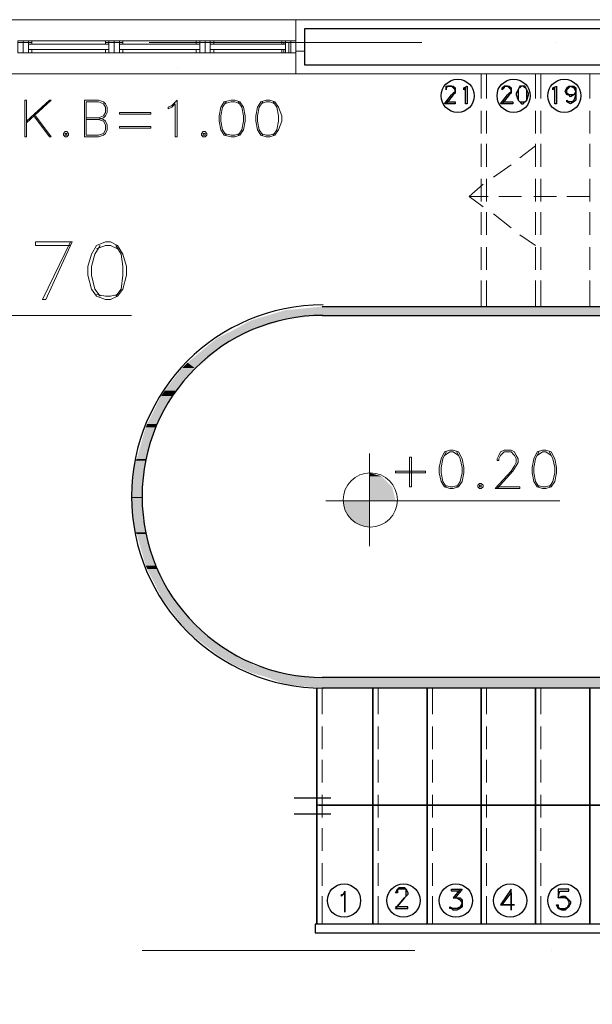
# Model space of a CAD drawing. Header units: metres. Extents: x -25 to 43.2, y -9.5 to 51.2.
# Tile 20 of 22: x 15.7 to 18.9, y 1 to 6.5. Entities that reach past the tile are written whole.
import ezdxf

# ---------------------------------------------------------------- set-up
doc = ezdxf.new("R2010")
doc.units = ezdxf.units.M
doc.header["$MEASUREMENT"] = 0
for name, color, linetype in [('PDF4_ax', 7, 'Continuous'), ('PDF4_furn', 7, 'Continuous'), ('PDF4_khatchin', 7, 'Continuous'), ('PDF4_Layer5', 7, 'Continuous'), ('PDF4_STAIRS', 7, 'Continuous'), ('PDF4_textt', 7, 'Continuous'), ('PDF4_wall', 7, 'Continuous'), ('PDF4_WIN', 7, 'Continuous')]:
    doc.layers.add(name, color=color, linetype=linetype)

msp = doc.modelspace()

# ---------------------------------------------------------------- linework, layer by layer
at = {"layer": 'PDF4_ax', "lineweight": 9}
for points in [[(16.4181, 6.3327), (17.9206, 6.3327)], [(18.6622, 6.3327), (18.6622, 6.3327)], [(16.3796, 1.3341), (17.8821, 1.3341)], [(18.6333, 1.3341), (18.6333, 1.3341)]]:
    msp.add_lwpolyline(points, dxfattribs=at)
at = {"layer": 'PDF4_furn', "lineweight": 18}
for points in [[(16.5722, 6.1882), (16.5722, 6.1882)], [(18.7778, 6.2074), (18.7778, 6.2074)], [(18.7778, 6.0822), (18.7778, 6.0822)]]:
    msp.add_lwpolyline(points, dxfattribs=at)
at = {"layer": 'PDF4_khatchin', "lineweight": 18}
for points in [[(18.2481, 6.1593), (18.2481, 6.0245)], [(18.2769, 6.1593), (18.2769, 6.0245)], [(18.5466, 6.1593), (18.5466, 6.0245)], [(18.5755, 6.1593), (18.5755, 6.0245)], [(18.8452, 6.1593), (18.8452, 6.0245)], [(18.2481, 5.957), (18.2481, 5.8318)], [(18.2769, 5.957), (18.2769, 5.8318)], [(18.5466, 5.957), (18.5466, 5.8318)], [(18.5755, 5.957), (18.5755, 5.8318)], [(18.8452, 5.957), (18.8452, 5.8318)], [(18.2481, 5.774), (18.2481, 5.6488)], [(18.2769, 5.774), (18.2769, 5.6488)], [(18.4599, 5.697), (18.5466, 5.7644)], [(18.5466, 5.774), (18.5466, 5.6488)], [(18.5755, 5.774), (18.5755, 5.6488)], [(18.8452, 5.774), (18.8452, 5.6488)], [(18.3155, 5.5911), (18.4118, 5.6585)], [(18.2577, 5.5525), (18.1806, 5.4851), (18.2866, 5.4851)], [(18.2481, 5.5814), (18.2481, 5.4562)], [(18.2769, 5.5814), (18.2769, 5.4562)], [(18.5466, 5.5814), (18.5466, 5.4562)], [(18.5755, 5.5814), (18.5755, 5.4562)], [(18.8452, 5.5814), (18.8452, 5.4562)], [(18.1806, 5.4851), (18.2577, 5.4273)], [(18.3444, 5.4851), (18.4696, 5.4851)], [(18.537, 5.4851), (18.6622, 5.4851)], [(18.72, 5.4851), (18.8452, 5.4851)], [(18.2481, 5.3984), (18.2481, 5.2732)], [(18.2769, 5.3984), (18.2769, 5.2732)], [(18.3155, 5.3888), (18.4118, 5.3117)], [(18.5466, 5.3984), (18.5466, 5.2732)], [(18.5755, 5.3984), (18.5755, 5.2732)], [(18.8452, 5.3984), (18.8452, 5.2732)], [(18.4599, 5.2732), (18.5466, 5.2154)], [(18.2481, 5.2058), (18.2481, 5.0806)], [(18.2769, 5.2058), (18.2769, 5.0806)], [(18.5466, 5.2058), (18.5466, 5.0806)], [(18.5755, 5.2058), (18.5755, 5.0806)], [(18.8452, 5.2058), (18.8452, 5.0806)], [(18.2481, 5.0228), (18.2481, 4.8783)], [(18.2769, 5.0228), (18.2769, 4.8783)], [(18.5466, 5.0228), (18.5466, 4.8783)], [(18.5755, 5.0228), (18.5755, 4.8783)], [(18.8452, 5.0228), (18.8452, 4.8783)]]:
    msp.add_lwpolyline(points, dxfattribs=at)
for points in [[(17.3716, 2.6343), (17.3716, 2.7787)], [(17.6798, 2.6343), (17.6798, 2.7787)], [(17.9784, 2.6343), (17.9784, 2.7787)], [(18.2769, 2.6343), (18.2769, 2.7787)], [(18.5755, 2.6343), (18.5755, 2.7787)], [(17.3716, 2.4416), (17.3716, 2.5669)], [(17.6798, 2.4416), (17.6798, 2.5669)], [(17.9784, 2.4416), (17.9784, 2.5669)], [(18.2769, 2.4416), (18.2769, 2.5669)], [(18.5755, 2.4416), (18.5755, 2.5669)], [(17.3716, 2.2587), (17.3716, 2.3839)], [(17.6798, 2.2587), (17.6798, 2.3839)], [(17.9784, 2.2587), (17.9784, 2.3839)], [(18.2769, 2.2587), (18.2769, 2.3839)], [(18.5755, 2.2587), (18.5755, 2.3839)], [(17.3716, 2.066), (17.3716, 2.1912)], [(17.6798, 2.066), (17.6798, 2.1912)], [(17.9784, 2.066), (17.9784, 2.1912)], [(18.2769, 2.066), (18.2769, 2.1912)], [(18.5755, 2.066), (18.5755, 2.1912)], [(17.3716, 1.883), (17.3716, 2.0082)], [(17.6798, 1.883), (17.6798, 2.0082)], [(17.9784, 1.883), (17.9784, 2.0082)], [(18.2769, 1.883), (18.2769, 2.0082)], [(18.5755, 1.883), (18.5755, 2.0082)], [(17.3716, 1.6904), (17.3716, 1.8156)], [(17.6798, 1.6904), (17.6798, 1.8156)], [(17.9784, 1.6904), (17.9784, 1.8156)], [(18.2769, 1.6904), (18.2769, 1.8156)], [(18.5755, 1.6904), (18.5755, 1.8156)], [(17.3716, 1.4785), (17.3716, 1.6326)], [(17.6798, 1.4785), (17.6798, 1.6326)], [(17.9784, 1.4785), (17.9784, 1.6326)], [(18.2769, 1.4785), (18.2769, 1.6326)], [(18.5755, 1.4785), (18.5755, 1.6326)]]:
    msp.add_lwpolyline(points, close=True, dxfattribs=at)
at = {"layer": 'PDF4_Layer5', "lineweight": 13}
msp.add_lwpolyline([(8.3279, -3.3178), (8.3279, 6.4579), (21.1278, 6.4579), (21.1278, -3.3178)], close=True, dxfattribs=at)
for points in [[(17.2271, 6.1593), (17.2271, 6.4579)], [(20.7233, 1.4304), (20.7233, -2.9133), (14.2896, -2.9133), (14.2896, -2.9711), (8.6265, -2.9711), (8.6265, 6.1593), (20.7714, 6.1593), (20.7714, 1.4785)]]:
    msp.add_lwpolyline(points, dxfattribs=at)
at = {"layer": 'PDF4_STAIRS', "lineweight": 25}
for points in [[(18.0554, 6.0052), (18.1036, 6.0052), (18.1036, 5.9956), (18.0458, 5.9956), (18.0843, 6.0437), (18.094, 6.0533), (18.1036, 6.063), (18.1036, 6.0726), (18.094, 6.0822), (18.0843, 6.0919), (18.0651, 6.0919), (18.0554, 6.0822), (18.0554, 6.0726), (18.0554, 6.0822), (18.0554, 6.0919), (18.0651, 6.0919), (18.0843, 6.0919), (18.094, 6.0919), (18.1036, 6.0822), (18.1036, 6.0726), (18.1036, 6.063), (18.1036, 6.0533), (18.094, 6.0437), (18.0554, 5.9956)], [(18.0554, 6.0726), (18.0554, 6.0726)], [(18.3636, 6.0052), (18.4214, 6.0052), (18.4214, 5.9956), (18.354, 5.9956), (18.3925, 6.0437), (18.4022, 6.0533), (18.4118, 6.063), (18.4118, 6.0726), (18.4022, 6.0822), (18.3925, 6.0919), (18.3733, 6.0919), (18.3733, 6.0822), (18.3636, 6.0726), (18.3636, 6.0822), (18.3733, 6.0919), (18.3925, 6.0919), (18.4022, 6.0919), (18.4118, 6.0822), (18.4118, 6.0726), (18.4118, 6.063), (18.4118, 6.0533), (18.4022, 6.0437), (18.3636, 5.9956)], [(18.3636, 6.0726), (18.3636, 6.0726)], [(18.4599, 6.0919), (18.4503, 6.0726), (18.4503, 6.0533), (18.4503, 6.0437), (18.4503, 6.0148), (18.4599, 6.0052), (18.4696, 6.0052), (18.4792, 6.0052), (18.4888, 6.0052), (18.4985, 6.0148), (18.4985, 6.0437), (18.4985, 6.0533), (18.4985, 6.0726), (18.4888, 6.0919)], [(18.4888, 6.0822), (18.4792, 6.0919), (18.4696, 6.0919), (18.4599, 6.0822)], [(18.7681, 6.0437), (18.7585, 6.0437), (18.7392, 6.0341), (18.7296, 6.0437), (18.72, 6.0437), (18.7104, 6.063), (18.72, 6.0822), (18.7296, 6.0919), (18.7392, 6.0919), (18.7585, 6.0919), (18.7681, 6.0822), (18.7681, 6.063), (18.7681, 6.0437), (18.7681, 6.0148), (18.7585, 6.0052), (18.7392, 5.9956), (18.72, 6.0052), (18.72, 6.0148), (18.7296, 6.0052)], [(18.7392, 6.0437), (18.72, 6.0437), (18.72, 6.063), (18.72, 6.0822), (18.7392, 6.0919)], [(18.72, 6.0726), (18.7296, 6.0822), (18.7392, 6.0919), (18.7585, 6.0822), (18.7681, 6.0726)], [(18.7489, 6.0919), (18.7585, 6.0822), (18.7681, 6.063), (18.7681, 6.0437), (18.7585, 6.0148), (18.7489, 6.0052)], [(18.7681, 6.0533), (18.7585, 6.0437), (18.7392, 6.0437), (18.7296, 6.0437), (18.72, 6.0533)], [(18.7681, 6.063), (18.7585, 6.0437), (18.7489, 6.0437)], [(18.7585, 6.0052), (18.7392, 6.0052), (18.72, 6.0052)], [(17.3716, 4.8783), (19.4808, 4.8783)], [(17.3716, 4.8302), (19.4231, 4.8302), (19.4231, 4.5509), (19.4231, 3.5685), (19.4231, 2.8365), (19.4231, 3.5685)], [(17.3524, 2.1335), (20.1358, 2.1335), (20.1358, 4.2234), (20.1358, 2.1335), (17.3427, 2.1335)], [(19.4231, 2.8365), (17.3716, 2.8365)], [(19.4808, 2.7787), (17.3716, 2.7787)], [(17.4198, 2.172), (17.2175, 2.172)], [(17.4198, 2.0853), (17.2175, 2.0853)], [(17.7761, 1.5652), (17.8243, 1.623), (17.8339, 1.6326), (17.8339, 1.6423), (17.8339, 1.6519), (17.8339, 1.6712), (17.8243, 1.6712), (17.7954, 1.6712), (17.7858, 1.6712), (17.7858, 1.6519), (17.7761, 1.6519), (17.7858, 1.6712), (17.7954, 1.6808), (17.8243, 1.6808), (17.8339, 1.6712), (17.8435, 1.6519), (17.8435, 1.6423), (17.8339, 1.6326), (17.8243, 1.623), (17.7761, 1.5652), (17.8435, 1.5652), (17.8435, 1.5748), (17.7761, 1.5748)], [(17.7761, 1.6519), (17.7761, 1.6519)], [(18.1325, 1.6615), (18.0843, 1.6615), (18.0843, 1.6712), (18.1421, 1.6712), (18.1036, 1.623), (18.1132, 1.623), (18.1325, 1.623), (18.1421, 1.6134), (18.1421, 1.5941), (18.1421, 1.5748), (18.1325, 1.5652), (18.1132, 1.5556), (18.094, 1.5556), (18.0843, 1.5652), (18.0747, 1.5652), (18.0747, 1.5748)], [(18.1325, 1.6712), (18.094, 1.623), (18.1132, 1.623), (18.1325, 1.6134), (18.1421, 1.6037)], [(18.7296, 1.6037), (18.72, 1.623), (18.7104, 1.623), (18.6815, 1.623), (18.6718, 1.623), (18.6911, 1.6326), (18.7104, 1.6326), (18.72, 1.623), (18.7296, 1.6134), (18.7392, 1.6037), (18.7392, 1.5941), (18.7296, 1.5748), (18.72, 1.5652), (18.7104, 1.5556), (18.6911, 1.5556), (18.6718, 1.5652), (18.6622, 1.5845), (18.6718, 1.5845), (18.6718, 1.5652), (18.6911, 1.5652), (18.7104, 1.5652), (18.72, 1.5652), (18.7296, 1.5845)], [(18.1421, 1.5845), (18.1325, 1.5652), (18.1132, 1.5652), (18.094, 1.5652), (18.0843, 1.5652), (18.0747, 1.5748), (18.094, 1.5652)], [(18.1132, 1.623), (18.1325, 1.6134), (18.1421, 1.5941), (18.1325, 1.5748), (18.1132, 1.5652)], [(18.6815, 1.5652), (18.6718, 1.5748)], [(18.7104, 1.623), (18.7296, 1.6134), (18.7296, 1.6037), (18.7296, 1.5941), (18.7296, 1.5748), (18.7104, 1.5652)], [(20.8292, 1.4785), (17.3331, 1.4785), (17.3331, 1.4304), (20.7714, 1.4304)]]:
    msp.add_lwpolyline(points, dxfattribs=at)
for points in [[(18.171, 5.9956), (18.1614, 5.9956), (18.1614, 6.0822), (18.1517, 6.0726), (18.1517, 6.0822), (18.171, 6.0919)], [(18.4696, 6.0919), (18.4599, 6.0919), (18.4503, 6.0726), (18.4407, 6.0533), (18.4407, 6.0437), (18.4503, 6.0148), (18.4599, 6.0052), (18.4696, 5.9956), (18.4792, 5.9956), (18.4888, 6.0052), (18.4985, 6.0148), (18.5081, 6.0437), (18.5081, 6.0533), (18.4985, 6.0726), (18.4888, 6.0919), (18.4792, 6.0919)], [(18.6622, 5.9956), (18.6526, 5.9956), (18.6526, 6.0822), (18.6429, 6.0726), (18.6429, 6.0822), (18.6622, 6.0919)], [(17.3427, 1.4785), (17.3427, 2.7787)], [(17.6509, 1.4785), (17.6509, 2.7787)], [(17.9495, 1.4785), (17.9495, 2.7787)], [(18.2481, 1.4785), (18.2481, 2.7787)], [(18.5466, 1.4785), (18.5466, 2.7787)], [(18.8452, 1.4785), (18.8452, 2.7787)], [(17.4968, 1.5459), (17.4968, 1.6519), (17.4872, 1.6423), (17.4776, 1.6326), (17.4776, 1.6423), (17.4872, 1.6423), (17.4968, 1.6615)], [(18.431, 1.5845), (18.3636, 1.5845), (18.4118, 1.6519), (18.4118, 1.5556), (18.4118, 1.6712), (18.354, 1.5845)], [(18.6815, 1.6615), (18.7296, 1.6615), (18.7296, 1.6712), (18.6718, 1.6712), (18.6718, 1.623)]]:
    msp.add_lwpolyline(points, close=True, dxfattribs=at)
at = {"layer": 'PDF4_STAIRS', "lineweight": 0}
msp.add_lwpolyline([(16.3796, 3.8285), (16.3218, 3.8285), (16.3796, 3.8285)], dxfattribs=at)
at = {"layer": 'PDF4_STAIRS', "lineweight": 25}
for centre in [(18.118, 6.0389), (18.4262, 6.0389), (18.7055, 6.0389), (17.492, 1.6086), (17.8195, 1.6086), (18.1084, 1.6086), (18.407, 1.6086), (18.7055, 1.6086)]:
    msp.add_circle(centre, 0.0915, dxfattribs=at)
for radius in [1.0546, 0.9968]:
    msp.add_arc((17.3764, 3.8334), radius, 90, 270, dxfattribs=at)
at = {"layer": 'PDF4_STAIRS', "transparency": 33554559}
for points in [[(17.1694, 4.8591), (19.4808, 4.8591), (17.3716, 4.8783)], [(19.4808, 4.8783), (17.3716, 4.8783), (17.3716, 4.8783)], [(19.4808, 4.8591), (17.3716, 4.8783), (19.4808, 4.8783)], [(17.0056, 4.8109), (17.179, 4.8109), (17.073, 4.8302)], [(17.073, 4.8302), (19.4808, 4.8302), (17.1694, 4.8591)], [(17.3716, 4.8302), (17.3716, 4.8302), (17.073, 4.8302)], [(17.3716, 4.8302), (17.073, 4.8302), (19.4231, 4.8302)], [(17.179, 4.8109), (17.073, 4.8302), (17.3716, 4.8302)], [(19.4808, 4.8302), (17.1694, 4.8591), (19.4808, 4.8591)], [(16.8901, 4.7531), (16.996, 4.7531), (16.9767, 4.8013)], [(16.9767, 4.8013), (17.1501, 4.8013), (17.0056, 4.8109)], [(16.996, 4.7531), (16.9767, 4.8013), (17.1501, 4.8013)], [(17.1501, 4.8013), (17.0056, 4.8109), (17.179, 4.8109)], [(16.7937, 4.705), (16.8997, 4.705), (16.8901, 4.7531)], [(16.8997, 4.705), (16.8901, 4.7531), (16.996, 4.7531)], [(16.63, 4.5701), (16.7167, 4.5701), (16.7456, 4.6665)], [(16.7167, 4.5701), (16.7456, 4.6665), (16.8226, 4.6665)], [(16.7456, 4.6665), (16.8226, 4.6665), (16.7937, 4.705)], [(16.8226, 4.6665), (16.7937, 4.705), (16.8997, 4.705)], [(16.6011, 4.5413), (16.6685, 4.5413), (16.63, 4.5701)], [(16.6685, 4.5413), (16.63, 4.5701), (16.7167, 4.5701)], [(16.5048, 4.416), (16.5722, 4.416), (16.6011, 4.5413)], [(16.5722, 4.416), (16.6011, 4.5413), (16.6685, 4.5413)], [(16.4855, 4.3872), (16.5433, 4.3872), (16.5048, 4.416)], [(16.5433, 4.3872), (16.5048, 4.416), (16.5722, 4.416)], [(16.4085, 4.2331), (16.4663, 4.2331), (16.4855, 4.3872)], [(16.4663, 4.2331), (16.4855, 4.3872), (16.5433, 4.3872)], [(16.3989, 4.2138), (16.4567, 4.2138), (16.4085, 4.2331)], [(16.4567, 4.2138), (16.4085, 4.2331), (16.4663, 4.2331)], [(16.3507, 4.0404), (16.3989, 4.0404), (16.3989, 4.2138)], [(16.3989, 4.0404), (16.3989, 4.2138), (16.4567, 4.2138)], [(16.3218, 3.8285), (16.3796, 3.8285), (16.3411, 4.0308)], [(16.3411, 4.0308), (16.3989, 4.0308), (16.3507, 4.0404)], [(16.3796, 3.8285), (16.3411, 4.0308), (16.3989, 4.0308)], [(16.3989, 4.0308), (16.3507, 4.0404), (16.3989, 4.0404)], [(16.3796, 3.8285), (16.3796, 3.8285), (16.3218, 3.8285)], [(16.3411, 3.6359), (16.3989, 3.6359), (16.3218, 3.8285)], [(16.3989, 3.6359), (16.3218, 3.8285), (16.3796, 3.8285)], [(16.3507, 3.6263), (16.3989, 3.6263), (16.3411, 3.6359)], [(16.3989, 3.6263), (16.3411, 3.6359), (16.3989, 3.6359)], [(16.3989, 3.4529), (16.4567, 3.4529), (16.3507, 3.6263)], [(16.4567, 3.4529), (16.3507, 3.6263), (16.3989, 3.6263)], [(16.4085, 3.4337), (16.4663, 3.4337), (16.3989, 3.4529)], [(16.4663, 3.4337), (16.3989, 3.4529), (16.4567, 3.4529)], [(16.4855, 3.2796), (16.5433, 3.2796), (16.4085, 3.4337)], [(16.5433, 3.2796), (16.4085, 3.4337), (16.4663, 3.4337)], [(16.5048, 3.2507), (16.5722, 3.2507), (16.4855, 3.2796)], [(16.5722, 3.2507), (16.4855, 3.2796), (16.5433, 3.2796)], [(16.6011, 3.1255), (16.6685, 3.1255), (16.5048, 3.2507)], [(16.6685, 3.1255), (16.5048, 3.2507), (16.5722, 3.2507)], [(16.63, 3.0869), (16.7167, 3.0869), (16.6011, 3.1255)], [(16.7167, 3.0869), (16.6011, 3.1255), (16.6685, 3.1255)], [(16.7456, 3.0003), (16.8226, 3.0003), (16.63, 3.0869)], [(16.8226, 3.0003), (16.63, 3.0869), (16.7167, 3.0869)], [(16.7937, 2.9617), (16.8997, 2.9617), (16.7456, 3.0003)], [(16.8997, 2.9617), (16.7456, 3.0003), (16.8226, 3.0003)], [(16.8901, 2.9039), (16.996, 2.9039), (16.7937, 2.9617)], [(16.996, 2.9039), (16.7937, 2.9617), (16.8997, 2.9617)], [(16.9767, 2.8654), (17.1501, 2.8654), (16.8901, 2.9039)], [(17.1501, 2.8654), (16.8901, 2.9039), (16.996, 2.9039)], [(17.0056, 2.8558), (17.179, 2.8558), (16.9767, 2.8654)], [(17.179, 2.8558), (16.9767, 2.8654), (17.1501, 2.8654)], [(17.073, 2.8365), (17.3716, 2.8365), (17.0056, 2.8558)], [(17.3716, 2.8365), (17.0056, 2.8558), (17.179, 2.8558)], [(17.1694, 2.798), (19.4808, 2.798), (17.073, 2.8365)], [(19.4808, 2.798), (17.073, 2.8365), (19.4808, 2.8365)], [(17.3716, 2.8365), (19.4231, 2.8365), (19.4808, 2.8365)], [(19.4808, 2.7787), (17.3716, 2.7787), (17.1694, 2.798)], [(17.1694, 2.798), (19.4808, 2.798), (19.4808, 2.7787)], [(19.4808, 2.7787), (19.4808, 2.7787), (17.3716, 2.7787)]]:
    msp.add_solid(points, dxfattribs=at)
at = {"layer": 'PDF4_textt', "lineweight": 20}
for points in [[(15.7439, 5.8126), (15.7439, 6.0148), (15.7343, 6.0148), (15.7343, 5.8126)], [(16.5722, 5.8126), (16.5626, 5.8126), (16.5626, 5.9956), (16.5433, 5.9763), (16.5241, 5.9667), (16.5241, 5.9763), (16.5433, 5.9859), (16.5722, 6.0148)], [(16.8708, 6.0148), (16.8323, 6.0052), (16.813, 5.9763), (16.8034, 5.9281), (16.8034, 5.8992), (16.813, 5.8511), (16.8323, 5.8222), (16.8708, 5.8126), (16.8901, 5.8126), (16.9189, 5.8222), (16.9382, 5.8511), (16.9478, 5.8992), (16.9478, 5.9281), (16.9382, 5.9763), (16.9189, 6.0052), (16.8901, 6.0148)], [(17.0634, 6.0148), (17.0345, 6.0052), (17.0153, 5.9763), (17.0056, 5.9281), (17.0056, 5.8992), (17.0153, 5.8511), (17.0345, 5.8222), (17.0634, 5.8126), (17.0827, 5.8126), (17.1116, 5.8222), (17.1308, 5.8511), (17.1501, 5.8992), (17.1501, 5.9281), (17.1308, 5.9763), (17.1116, 6.0052), (17.0827, 6.0148)], [(16.4278, 5.9378), (16.2544, 5.9378), (16.2544, 5.9474), (16.4278, 5.9474)], [(16.4278, 5.8607), (16.2544, 5.8607), (16.2544, 5.8704), (16.4278, 5.8704)], [(15.9558, 5.8415), (15.9462, 5.8318), (15.9462, 5.8222), (15.9558, 5.8126), (15.9655, 5.8126), (15.9751, 5.8222), (15.9751, 5.8318), (15.9655, 5.8415)], [(15.9558, 5.8318), (15.9558, 5.8222), (15.9655, 5.8222), (15.9655, 5.8318)], [(16.7167, 5.8415), (16.7071, 5.8318), (16.7071, 5.8222), (16.7167, 5.8126), (16.7263, 5.8126), (16.736, 5.8222), (16.736, 5.8318), (16.7263, 5.8415)], [(16.7167, 5.8318), (16.7167, 5.8222), (16.7263, 5.8222), (16.7263, 5.8318)], [(16.1773, 5.2347), (16.1292, 5.2154), (16.1003, 5.1673), (16.081, 5.0999), (16.081, 5.0517), (16.1003, 4.9747), (16.1292, 4.9361), (16.1773, 4.9169), (16.2062, 4.9169), (16.2448, 4.9361), (16.2737, 4.9747), (16.2929, 5.0517), (16.2929, 5.0999), (16.2737, 5.1673), (16.2448, 5.2154), (16.2062, 5.2347)], [(18.0747, 4.0886), (18.0458, 4.079), (18.0265, 4.0404), (18.0169, 3.9923), (18.0169, 3.9634), (18.0265, 3.9152), (18.0458, 3.8863), (18.0747, 3.8767), (18.094, 3.8767), (18.1228, 3.8863), (18.1421, 3.9152), (18.1517, 3.9634), (18.1517, 3.9923), (18.1421, 4.0404), (18.1228, 4.079), (18.094, 4.0886)], [(18.5851, 4.0886), (18.5563, 4.079), (18.537, 4.0404), (18.5274, 3.9923), (18.5274, 3.9634), (18.537, 3.9152), (18.5563, 3.8863), (18.5851, 3.8767), (18.6044, 3.8767), (18.6333, 3.8863), (18.6526, 3.9152), (18.6622, 3.9634), (18.6622, 3.9923), (18.6526, 4.0404), (18.6333, 4.079), (18.6044, 4.0886)], [(17.8628, 3.8863), (17.8628, 4.0501), (17.8532, 4.0501), (17.8532, 3.8863)], [(17.9399, 3.9634), (17.7761, 3.9634), (17.7761, 3.973), (17.9399, 3.973)], [(18.2384, 3.9056), (18.2288, 3.896), (18.2288, 3.8863), (18.2384, 3.8767), (18.2481, 3.8767), (18.2577, 3.8863), (18.2577, 3.896), (18.2481, 3.9056)], [(18.2384, 3.896), (18.2384, 3.8863), (18.2481, 3.8863), (18.2481, 3.896)]]:
    msp.add_lwpolyline(points, close=True, dxfattribs=at)
for points in [[(15.7439, 5.8896), (15.8788, 6.0148), (15.8691, 6.0148), (15.7439, 5.8992)], [(16.1388, 5.9089), (16.1677, 5.9185), (16.1773, 5.9281), (16.187, 5.9474), (16.187, 5.9763), (16.1773, 5.9956), (16.1677, 6.0052), (16.1388, 6.0148), (16.0618, 6.0148), (16.0618, 5.8126), (16.1388, 5.8126), (16.1677, 5.8222), (16.1773, 5.8318), (16.187, 5.8511), (16.187, 5.88), (16.1773, 5.8992), (16.1677, 5.9089), (16.1388, 5.9185)], [(16.0714, 5.9185), (16.1388, 5.9185), (16.1677, 5.9281), (16.1773, 5.9474), (16.1773, 5.9763), (16.1677, 5.9956), (16.1388, 6.0052), (16.0714, 6.0052), (16.0714, 5.8222), (16.1388, 5.8222), (16.1677, 5.8318), (16.1773, 5.8511), (16.1773, 5.88), (16.1677, 5.8992), (16.1388, 5.9089), (16.0714, 5.9089)], [(16.8419, 6.0052), (16.8226, 5.9763), (16.813, 5.9281), (16.813, 5.8992), (16.8226, 5.8511), (16.8419, 5.8222)], [(16.9189, 5.9956), (16.8901, 6.0052), (16.8708, 6.0052), (16.8323, 5.9956)], [(16.9093, 5.8222), (16.9286, 5.8511), (16.9382, 5.8992), (16.9382, 5.9281), (16.9286, 5.9763), (16.9093, 6.0052)], [(17.0442, 6.0052), (17.0249, 5.9763), (17.0153, 5.9281), (17.0153, 5.8992), (17.0249, 5.8511), (17.0442, 5.8222)], [(17.1116, 5.9956), (17.0827, 6.0052), (17.0634, 6.0052), (17.0345, 5.9956)], [(17.1019, 5.8222), (17.1212, 5.8511), (17.1308, 5.8992), (17.1308, 5.9281), (17.1212, 5.9763), (17.1019, 6.0052)], [(15.7825, 5.9281), (15.8691, 5.8126), (15.8788, 5.8126), (15.7921, 5.9281)], [(16.8323, 5.8318), (16.8708, 5.8222), (16.8901, 5.8222), (16.9189, 5.8318)], [(17.0345, 5.8318), (17.0634, 5.8222), (17.0827, 5.8222), (17.1116, 5.8318)], [(15.9847, 5.2154), (15.7921, 5.2154), (15.7921, 5.2347), (15.9944, 5.2347), (15.8499, 4.9169), (15.8306, 4.9169), (15.9847, 5.2347)], [(16.1485, 5.2154), (16.1196, 5.1673), (16.1003, 5.0999), (16.1003, 5.0517), (16.1196, 4.9747), (16.1485, 4.9361)], [(16.2448, 5.1962), (16.2062, 5.2154), (16.1773, 5.2154), (16.1292, 5.1962)], [(16.2351, 4.9361), (16.264, 4.9747), (16.2737, 5.0517), (16.2737, 5.0999), (16.264, 5.1673), (16.2351, 5.2154)], [(16.1292, 4.9458), (16.1773, 4.9361), (16.2062, 4.9361), (16.2448, 4.9458)], [(16.3218, 4.8302), (14.3956, 4.8302)], [(17.6317, 4.0693), (17.6317, 3.5589)], [(18.0554, 4.079), (18.0362, 4.0404), (18.0265, 3.9923), (18.0265, 3.9634), (18.0362, 3.9152), (18.0554, 3.8863)], [(18.1228, 4.0597), (18.094, 4.079), (18.0747, 4.079), (18.0458, 4.0597)], [(18.1132, 3.8863), (18.1325, 3.9152), (18.1421, 3.9634), (18.1421, 3.9923), (18.1325, 4.0404), (18.1132, 4.079)], [(18.3347, 3.8863), (18.4599, 3.8863), (18.4599, 3.8767), (18.3251, 3.8767), (18.4118, 3.973), (18.431, 4.0019), (18.4407, 4.0212), (18.4407, 4.0404), (18.431, 4.0597), (18.4118, 4.079), (18.3733, 4.079), (18.354, 4.0597), (18.3444, 4.0404), (18.3444, 4.0308), (18.3347, 4.0308), (18.3347, 4.0404), (18.3444, 4.0597), (18.354, 4.079), (18.3733, 4.0886), (18.4118, 4.0886), (18.431, 4.079), (18.4407, 4.0597), (18.4503, 4.0404), (18.4503, 4.0212), (18.4407, 4.0019), (18.4214, 3.973), (18.3347, 3.8767)], [(18.5659, 4.079), (18.5466, 4.0404), (18.537, 3.9923), (18.537, 3.9634), (18.5466, 3.9152), (18.5659, 3.8863)], [(18.6333, 4.0597), (18.6044, 4.079), (18.5851, 4.079), (18.5563, 4.0597)], [(18.6237, 3.8863), (18.6429, 3.9152), (18.6526, 3.9634), (18.6526, 3.9923), (18.6429, 4.0404), (18.6237, 4.079)], [(18.0458, 3.896), (18.0747, 3.8863), (18.094, 3.8863), (18.1228, 3.896)], [(18.5563, 3.896), (18.5851, 3.8863), (18.6044, 3.8863), (18.6333, 3.896)], [(18.6815, 3.8093), (17.3909, 3.8093)]]:
    msp.add_lwpolyline(points, dxfattribs=at)
msp.add_circle((17.6365, 3.8141), 0.1493, dxfattribs=at)
at = {"layer": 'PDF4_textt', "transparency": 33554559}
for points in [[(17.6317, 3.9634), (17.6317, 3.9441), (17.6991, 3.9441)], [(17.6317, 3.8863), (17.7569, 3.8863), (17.6317, 3.9441)], [(17.7569, 3.8863), (17.6317, 3.9441), (17.6991, 3.9441)], [(17.6317, 3.8093), (17.7761, 3.8093), (17.6317, 3.8863)], [(17.7761, 3.8093), (17.6317, 3.8863), (17.7569, 3.8863)], [(17.5065, 3.7419), (17.6317, 3.7419), (17.4872, 3.8093)], [(17.6317, 3.7419), (17.4872, 3.8093), (17.6317, 3.8093)], [(17.5065, 3.7419), (17.5546, 3.6841), (17.6317, 3.6841)], [(17.5065, 3.7419), (17.6317, 3.7419), (17.6317, 3.6841)], [(17.5546, 3.6841), (17.6317, 3.6841), (17.6317, 3.6648)]]:
    msp.add_solid(points, dxfattribs=at)
at = {"layer": 'PDF4_wall', "lineweight": 30}
msp.add_lwpolyline([(21.0218, 1.4593), (21.0218, 6.2074), (17.2753, 6.2074), (17.2753, 6.4097), (20.8292, 6.4097), (20.8292, 1.4593)], dxfattribs=at)
at = {"layer": 'PDF4_WIN', "lineweight": 18}
for points in [[(15.7536, 6.3423), (15.7247, 6.3423), (15.7247, 6.2749), (15.6958, 6.2749), (15.6958, 6.3423), (15.7247, 6.3423), (15.7247, 6.2749), (15.7536, 6.2749)], [(15.7728, 6.323), (15.7728, 6.3423), (15.7536, 6.3423), (15.7536, 6.323)], [(16.1773, 6.323), (16.1773, 6.3423), (16.1966, 6.3423), (16.1966, 6.323)], [(16.2737, 6.323), (16.2737, 6.3423), (16.2544, 6.3423), (16.2544, 6.323)], [(16.6782, 6.323), (16.6782, 6.3423), (16.6974, 6.3423), (16.6974, 6.323)], [(16.7745, 6.323), (16.7745, 6.3423), (16.7552, 6.3423), (16.7552, 6.323)], [(17.1501, 6.323), (17.1501, 6.3423), (17.1694, 6.3423), (17.1694, 6.323)], [(17.1694, 6.3423), (17.1694, 6.2749), (17.1983, 6.2749), (17.1983, 6.3423)], [(15.7247, 6.2749), (15.6958, 6.2749), (15.6958, 6.3327), (15.7247, 6.3327), (15.7536, 6.3327), (15.7536, 6.2749), (15.7247, 6.2749), (15.7247, 6.3327)], [(15.7728, 6.3327), (15.7728, 6.323), (15.7536, 6.323), (15.7536, 6.3327)], [(15.7728, 6.2749), (15.7728, 6.2941), (15.7536, 6.2941), (15.7536, 6.2749)], [(15.7728, 6.2941), (15.7728, 6.2749), (15.7536, 6.2749), (15.7536, 6.2941)], [(16.1966, 6.3327), (16.1773, 6.3327), (16.1773, 6.323), (16.1966, 6.323)], [(16.1966, 6.2749), (16.1773, 6.2749), (16.1773, 6.2941), (16.1966, 6.2941)], [(16.1773, 6.2941), (16.1773, 6.2749), (16.1966, 6.2749), (16.1966, 6.2941)], [(16.2255, 6.2749), (16.1966, 6.2749), (16.1966, 6.3327), (16.2255, 6.3327), (16.2544, 6.3327), (16.2544, 6.2749), (16.2255, 6.2749), (16.2255, 6.3327)], [(16.2737, 6.3327), (16.2737, 6.323), (16.2544, 6.323), (16.2544, 6.3327)], [(16.2737, 6.2749), (16.2737, 6.2941), (16.2544, 6.2941), (16.2544, 6.2749)], [(16.2737, 6.2941), (16.2737, 6.2749), (16.2544, 6.2749), (16.2544, 6.2941)], [(16.6974, 6.3327), (16.6782, 6.3327), (16.6782, 6.323), (16.6974, 6.323)], [(16.6974, 6.2749), (16.6782, 6.2749), (16.6782, 6.2941), (16.6974, 6.2941)], [(16.6782, 6.2941), (16.6782, 6.2749), (16.6974, 6.2749), (16.6974, 6.2941)], [(16.7263, 6.2749), (16.6974, 6.2749), (16.6974, 6.3327), (16.7263, 6.3327), (16.7552, 6.3327), (16.7552, 6.2749), (16.7263, 6.2749), (16.7263, 6.3327)], [(16.7745, 6.3327), (16.7745, 6.323), (16.7552, 6.323), (16.7552, 6.3327)], [(16.7745, 6.2749), (16.7745, 6.2941), (16.7552, 6.2941), (16.7552, 6.2749)], [(16.7745, 6.2941), (16.7745, 6.2749), (16.7552, 6.2749), (16.7552, 6.2941)], [(17.1597, 6.3327), (17.1501, 6.3327), (17.1501, 6.323), (17.1597, 6.323)], [(17.1597, 6.2749), (17.1501, 6.2749), (17.1501, 6.2941), (17.1597, 6.2941)], [(17.1501, 6.2941), (17.1501, 6.2749), (17.1694, 6.2749), (17.1694, 6.2941)], [(17.1886, 6.2749), (17.1886, 6.3327), (17.1694, 6.3327), (17.1694, 6.2749)], [(17.1983, 6.3327), (17.2271, 6.3327), (17.2271, 6.2749), (17.1983, 6.2749)], [(17.2271, 6.3327), (17.2271, 6.2845), (17.2753, 6.2845), (17.2753, 6.3327)]]:
    msp.add_lwpolyline(points, close=True, dxfattribs=at)
for points in [[(15.715, 6.3423), (15.7343, 6.3423), (15.715, 6.3423)], [(17.1501, 6.3423), (15.7728, 6.3423)], [(16.1966, 6.2749), (16.1966, 6.3423), (16.2255, 6.3423), (16.2255, 6.2749), (16.2255, 6.3423), (16.2544, 6.3423), (16.2544, 6.2749)], [(16.2159, 6.3423), (16.2351, 6.3423), (16.2159, 6.3423)], [(16.6974, 6.2749), (16.6974, 6.3423), (16.7263, 6.3423), (16.7263, 6.2749), (16.7263, 6.3423), (16.7552, 6.3423), (16.7552, 6.2749)], [(16.7167, 6.3423), (16.736, 6.3423), (16.7167, 6.3423)], [(17.1886, 6.3423), (17.2079, 6.3423), (17.1886, 6.3423)], [(17.1983, 6.2749), (17.2271, 6.2749), (17.2271, 6.3423), (17.1983, 6.3423), (17.1983, 6.2749), (17.2079, 6.2749), (17.1886, 6.2749)], [(16.1966, 6.323), (15.7728, 6.323)], [(16.1966, 6.2941), (15.7728, 6.2941)], [(16.6974, 6.323), (16.2544, 6.323)], [(16.6974, 6.2941), (16.2544, 6.2941)], [(17.1501, 6.323), (16.7552, 6.323)], [(17.1501, 6.2941), (16.7552, 6.2941)], [(15.715, 6.2749), (15.7343, 6.2749), (15.715, 6.2749)], [(16.2159, 6.2749), (15.7728, 6.2749)], [(16.2159, 6.2749), (16.2351, 6.2749), (16.2159, 6.2749)], [(17.1501, 6.2749), (16.2351, 6.2749)], [(16.7167, 6.2749), (16.736, 6.2749), (16.7167, 6.2749)]]:
    msp.add_lwpolyline(points, dxfattribs=at)

doc.saveas('drawing.dxf')
